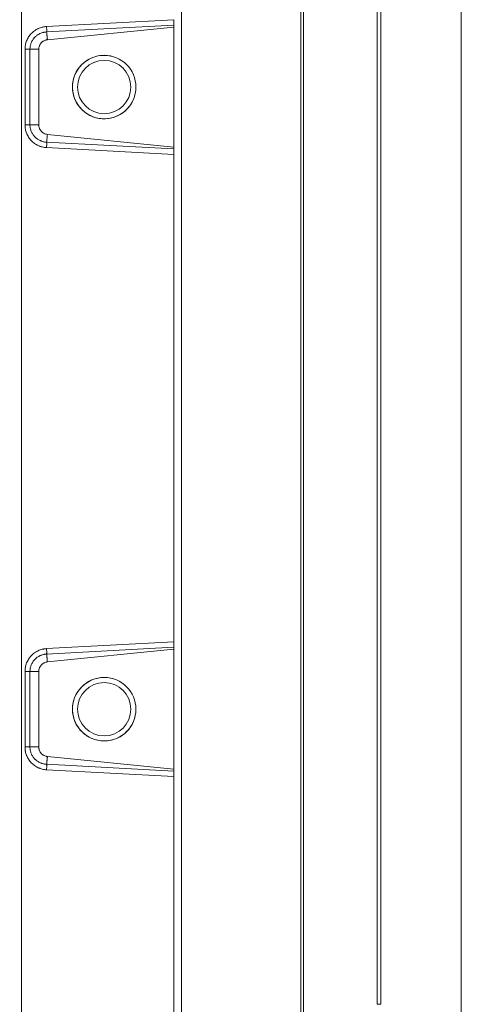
# Model space of a CAD drawing. Header units: millimetres. Extents: x 4 to 836, y 5 to 589.
# Tile 26 of 153: x 519 to 554, y 76 to 154. Entities that reach past the tile are written whole.
import ezdxf

# ---------------------------------------------------------------- set-up
doc = ezdxf.new("R2010")
doc.units = ezdxf.units.MM
doc.layers.add('1', color=7, linetype='Continuous', true_color=0xffffff)
doc.styles.add('ideas_simplex', font='simplex.shx')
doc.dimstyles.get("Standard").update_dxf_attribs({"dimtxt": 0.18, "dimasz": 0.18, "dimexe": 0.18, "dimexo": 0.0625, "dimgap": 0.09, "dimtad": 0, "dimtih": 1, "dimtoh": 1, "dimdec": 4, "dimzin": 0, "dimdsep": 46, "dimtxsty": 'Standard', "dimcen": 0.09, "dimadec": 0, "dimazin": 0, "dimtfac": 1, "dimtdec": 4, "dimtofl": 0, "dimtmove": 0, "dimatfit": 3, "dimfxl": 1, "dimtolj": 1, "dimtzin": 0, "dimarcsym": 0})

# ---------------------------------------------------------------- blocks, each defined once
blk = doc.blocks.new('_U9')
at = {"layer": '1', "color": 152, "lineweight": 13}
for p, q in [((469.858102, 112.831519), (469.858102, 30.116305)), ((547.158102, 62.954582), (547.158102, 30.116305))]:
    blk.add_line(p, q, dxfattribs=at)
at = {"layer": '1', "color": 87, "lineweight": 25}
for p, q in [((502.905602, 39.241305), (501.405602, 39.241305)), ((501.405602, 39.241305), (501.405602, 33.616305)), ((515.610602, 39.241305), (514.110602, 39.241305)), ((515.610602, 33.616305), (515.610602, 39.241305)), ((501.405602, 33.616305), (502.905602, 33.616305)), ((514.110602, 33.616305), (515.610602, 33.616305))]:
    blk.add_line(p, q, dxfattribs=at)
at = {"layer": '1', "color": 27, "lineweight": 13}
blk.add_line((547.158102, 32.116305), (469.858102, 32.116305), dxfattribs=at)
at = {"layer": '1', "color": 27, "lineweight": 18}
for points in [[(469.858102, 32.116305), (472.8581, 32.645285), (472.858104, 31.587324)], [(547.158102, 32.116305), (544.158104, 31.587324), (544.1581, 32.645285)]]:
    blk.add_solid(points, dxfattribs=at)
at = {"layer": '1', "color": 87, "linetype": 'Continuous', "lineweight": 25, "char_height": 3, "attachment_point": 7, "line_spacing_factor": 1.204819, "style": 'ideas_simplex'}
for s, insert in [('\\W1.2097;77,3', (502.877102, 41.376305)), ('\\W1.1919;3.04', (502.877102, 34.063805))]:
    blk.add_mtext(s, dxfattribs=dict(at, insert=insert))

msp = doc.modelspace()

# ---------------------------------------------------------------- linework, layer by layer
at = {"layer": '1', "color": 251, "linetype": 'Continuous', "lineweight": 18}
msp.add_line((553.508, 193.366), (553.508, 54.655), dxfattribs=at)
at = {"layer": '1', "color": 143, "linetype": 'Continuous', "lineweight": 18}
for p, q in [((531.458, 64.074), (531.458, 183.947)), ((547.158, 171.752), (547.158, 76.268)), ((530.858, 153.816), (530.858, 153.385)), ((520.882, 152.237), (530.858, 153.239)), ((530.858, 153.385), (530.858, 153.239)), ((530.858, 143.782), (530.858, 153.239)), ((520.205, 145.534), (520.205, 151.486)), ((519.116, 145.534), (519.508, 145.534)), ((530.858, 143.782), (520.882, 144.784)), ((530.858, 143.635), (530.858, 143.782)), ((530.858, 143.635), (530.858, 143.204)), ((530.858, 104.816), (530.858, 104.385)), ((530.858, 104.239), (520.882, 103.237)), ((530.858, 104.385), (530.858, 104.239)), ((530.858, 104.239), (530.858, 94.782)), ((520.205, 102.486), (520.205, 96.534)), ((519.116, 96.534), (519.508, 96.534)), ((520.882, 95.784), (530.858, 94.782)), ((530.858, 94.635), (530.858, 94.782)), ((530.858, 94.635), (530.858, 94.204))]:
    msp.add_line(p, q, dxfattribs=at)
at = {"layer": '1', "color": 143, "linetype": 'Continuous', "lineweight": 13}
for p, q in [((540.847, 69.844), (540.847, 178.177)), ((541.057, 178.173), (541.057, 69.847)), ((518.834, 172.722), (518.834, 75.299)), ((546.886, 76.268), (546.886, 171.752)), ((520.818, 153.281), (530.858, 153.816)), ((530.858, 153.385), (520.82, 152.85)), ((519.116, 145.534), (519.116, 151.487)), ((519.508, 151.486), (519.508, 145.534)), ((520.205, 151.486), (519.508, 151.486)), ((519.508, 145.534), (520.205, 145.534)), ((530.858, 143.204), (520.816, 143.74)), ((520.82, 144.17), (530.858, 143.635)), ((520.818, 104.281), (530.858, 104.816)), ((530.858, 104.385), (520.82, 103.85)), ((519.116, 96.534), (519.116, 102.487)), ((519.508, 102.486), (519.508, 96.534)), ((519.508, 102.486), (520.205, 102.486)), ((520.205, 96.534), (519.508, 96.534)), ((530.858, 94.204), (520.816, 94.74)), ((520.82, 95.17), (530.858, 94.635)), ((546.886, 76.268), (547.158, 76.268))]:
    msp.add_line(p, q, dxfattribs=at)
at = {"layer": '1', "color": 143, "linetype": 'Continuous', "lineweight": 18}
for centre, radius in [((525.358, 148.51), 2.5), ((525.358, 148.51), 2.1), ((525.358, 99.51), 2.5), ((525.358, 99.51), 2.1)]:
    msp.add_circle(centre, radius, dxfattribs=at)
at = {"layer": '1', "color": 143, "linetype": 'Continuous', "lineweight": 13}
for centre in [(525.358, 148.51), (525.358, 99.51)]:
    msp.add_arc(centre, 2.5, 75, 345, dxfattribs=at)
at = {"layer": '1', "color": 143, "linetype": 'Continuous', "lineweight": 18}
for centre in [(519.075, 151.487), (519.075, 102.487)]:
    msp.add_ellipse(centre, major_axis=(0.5, 0), ratio=0.000043, start_param=0.523603, end_param=1.489674, dxfattribs=at)
at = {"layer": '1', "color": 143, "linetype": 'Continuous', "lineweight": 13}
for points, knots in [([(519.116, 151.487), (519.116, 151.601), (519.127, 151.714), (519.159, 151.88), (519.173, 151.935), (519.204, 152.044), (519.223, 152.098), (519.287, 152.258), (519.338, 152.359), (519.429, 152.502), (519.462, 152.549), (519.514, 152.616), (519.532, 152.638), (519.57, 152.682), (519.589, 152.703), (519.687, 152.807), (519.772, 152.881), (519.91, 152.979), (519.958, 153.01), (520.032, 153.053), (520.058, 153.067), (520.108, 153.093), (520.134, 153.105), (520.263, 153.164), (520.369, 153.202), (520.507, 153.236), (520.535, 153.243), (520.591, 153.254), (520.619, 153.259), (520.704, 153.272), (520.761, 153.278), (520.818, 153.281)], [0, 0, 0, 0, 0.125, 0.125, 0.1875, 0.1875, 0.25, 0.25, 0.375, 0.375, 0.4375, 0.4375, 0.46875, 0.46875, 0.5, 0.5, 0.625, 0.625, 0.6875, 0.6875, 0.71875, 0.71875, 0.75, 0.75, 0.875, 0.875, 0.90625, 0.90625, 0.9375, 0.9375, 1, 1, 1, 1]), ([(520.82, 152.85), (520.777, 152.848), (520.733, 152.844), (520.668, 152.835), (520.646, 152.832), (520.603, 152.824), (520.582, 152.819), (520.476, 152.794), (520.394, 152.766), (520.295, 152.722), (520.275, 152.713), (520.236, 152.693), (520.217, 152.683), (520.16, 152.651), (520.123, 152.627), (520.016, 152.553), (519.95, 152.497), (519.874, 152.418), (519.86, 152.402), (519.831, 152.369), (519.817, 152.352), (519.776, 152.3), (519.751, 152.265), (519.681, 152.155), (519.641, 152.078), (519.575, 151.914), (519.551, 151.831), (519.517, 151.661), (519.508, 151.575), (519.508, 151.486)], [0, 0, 0, 0, 0.0625, 0.0625, 0.09375, 0.09375, 0.125, 0.125, 0.25, 0.25, 0.28125, 0.28125, 0.3125, 0.3125, 0.375, 0.375, 0.5, 0.5, 0.53125, 0.53125, 0.5625, 0.5625, 0.625, 0.625, 0.75, 0.75, 0.875, 0.875, 1, 1, 1, 1]), ([(520.818, 153.281), (520.82, 153.238), (520.822, 153.195), (520.824, 153.111), (520.825, 153.07), (520.826, 152.995), (520.825, 152.961), (520.824, 152.899), (520.822, 152.872), (520.82, 152.85)], [0, 0, 0, 0, 0.25, 0.25, 0.5, 0.5, 0.75, 0.75, 1, 1, 1, 1]), ([(520.816, 143.74), (520.702, 143.746), (520.591, 143.764), (520.427, 143.804), (520.373, 143.821), (520.293, 143.849), (520.266, 143.859), (520.213, 143.88), (520.187, 143.891), (520.057, 143.951), (519.959, 144.007), (519.821, 144.105), (519.776, 144.14), (519.712, 144.196), (519.691, 144.215), (519.649, 144.255), (519.629, 144.275), (519.531, 144.378), (519.462, 144.468), (519.37, 144.611), (519.342, 144.66), (519.303, 144.737), (519.29, 144.763), (519.267, 144.815), (519.256, 144.841), (519.203, 144.973), (519.171, 145.081), (519.144, 145.221), (519.139, 145.249), (519.13, 145.306), (519.127, 145.334), (519.119, 145.42), (519.116, 145.477), (519.116, 145.534)], [0, 0, 0, 0, 0.125, 0.125, 0.1875, 0.1875, 0.21875, 0.21875, 0.25, 0.25, 0.375, 0.375, 0.4375, 0.4375, 0.46875, 0.46875, 0.5, 0.5, 0.625, 0.625, 0.6875, 0.6875, 0.71875, 0.71875, 0.75, 0.75, 0.875, 0.875, 0.90625, 0.90625, 0.9375, 0.9375, 1, 1, 1, 1]), ([(519.508, 145.534), (519.508, 145.49), (519.51, 145.446), (519.517, 145.381), (519.52, 145.359), (519.526, 145.315), (519.53, 145.294), (519.551, 145.187), (519.576, 145.103), (519.625, 144.982), (519.643, 144.942), (519.684, 144.864), (519.706, 144.826), (519.776, 144.717), (519.83, 144.648), (519.906, 144.57), (519.921, 144.554), (519.953, 144.524), (519.97, 144.51), (520.02, 144.467), (520.054, 144.441), (520.161, 144.367), (520.237, 144.325), (520.337, 144.28), (520.357, 144.272), (520.398, 144.256), (520.418, 144.249), (520.48, 144.228), (520.521, 144.216), (520.647, 144.186), (520.733, 144.174), (520.82, 144.171)], [0, 0, 0, 0, 0.0625, 0.0625, 0.09375, 0.09375, 0.125, 0.125, 0.25, 0.25, 0.3125, 0.3125, 0.375, 0.375, 0.5, 0.5, 0.53125, 0.53125, 0.5625, 0.5625, 0.625, 0.625, 0.75, 0.75, 0.78125, 0.78125, 0.8125, 0.8125, 0.875, 0.875, 1, 1, 1, 1]), ([(520.816, 143.74), (520.819, 143.783), (520.821, 143.826), (520.824, 143.91), (520.825, 143.951), (520.825, 144.026), (520.825, 144.06), (520.824, 144.122), (520.822, 144.149), (520.82, 144.171)], [0, 0, 0, 0, 0.25, 0.25, 0.5, 0.5, 0.75, 0.75, 1, 1, 1, 1]), ([(519.116, 102.487), (519.116, 102.601), (519.127, 102.714), (519.159, 102.88), (519.173, 102.935), (519.204, 103.044), (519.223, 103.098), (519.287, 103.258), (519.338, 103.359), (519.429, 103.502), (519.462, 103.549), (519.514, 103.616), (519.532, 103.638), (519.57, 103.682), (519.589, 103.703), (519.687, 103.807), (519.772, 103.881), (519.91, 103.979), (519.958, 104.01), (520.032, 104.053), (520.058, 104.067), (520.108, 104.093), (520.134, 104.105), (520.263, 104.164), (520.369, 104.202), (520.507, 104.236), (520.535, 104.243), (520.591, 104.254), (520.619, 104.259), (520.704, 104.272), (520.761, 104.278), (520.818, 104.281)], [0, 0, 0, 0, 0.125, 0.125, 0.1875, 0.1875, 0.25, 0.25, 0.375, 0.375, 0.4375, 0.4375, 0.46875, 0.46875, 0.5, 0.5, 0.625, 0.625, 0.6875, 0.6875, 0.71875, 0.71875, 0.75, 0.75, 0.875, 0.875, 0.90625, 0.90625, 0.9375, 0.9375, 1, 1, 1, 1]), ([(520.818, 104.281), (520.82, 104.238), (520.822, 104.195), (520.824, 104.111), (520.825, 104.07), (520.826, 103.995), (520.825, 103.961), (520.824, 103.899), (520.822, 103.872), (520.82, 103.85)], [0, 0, 0, 0, 0.25, 0.25, 0.5, 0.5, 0.75, 0.75, 1, 1, 1, 1]), ([(520.82, 103.85), (520.777, 103.848), (520.733, 103.844), (520.668, 103.835), (520.646, 103.832), (520.603, 103.824), (520.582, 103.819), (520.476, 103.794), (520.394, 103.766), (520.295, 103.722), (520.275, 103.713), (520.236, 103.693), (520.217, 103.683), (520.16, 103.651), (520.123, 103.627), (520.016, 103.553), (519.95, 103.497), (519.874, 103.418), (519.86, 103.402), (519.831, 103.369), (519.817, 103.352), (519.776, 103.3), (519.751, 103.265), (519.681, 103.155), (519.641, 103.078), (519.575, 102.914), (519.551, 102.831), (519.517, 102.661), (519.508, 102.575), (519.508, 102.486)], [0, 0, 0, 0, 0.0625, 0.0625, 0.09375, 0.09375, 0.125, 0.125, 0.25, 0.25, 0.28125, 0.28125, 0.3125, 0.3125, 0.375, 0.375, 0.5, 0.5, 0.53125, 0.53125, 0.5625, 0.5625, 0.625, 0.625, 0.75, 0.75, 0.875, 0.875, 1, 1, 1, 1]), ([(520.816, 94.74), (520.702, 94.746), (520.591, 94.764), (520.427, 94.804), (520.373, 94.821), (520.293, 94.849), (520.266, 94.859), (520.213, 94.88), (520.187, 94.891), (520.057, 94.951), (519.959, 95.007), (519.821, 95.105), (519.776, 95.14), (519.712, 95.196), (519.691, 95.215), (519.649, 95.255), (519.629, 95.275), (519.531, 95.378), (519.462, 95.468), (519.37, 95.611), (519.342, 95.66), (519.303, 95.737), (519.29, 95.763), (519.267, 95.815), (519.256, 95.841), (519.203, 95.973), (519.171, 96.081), (519.144, 96.221), (519.139, 96.249), (519.13, 96.306), (519.127, 96.334), (519.119, 96.42), (519.116, 96.477), (519.116, 96.534)], [0, 0, 0, 0, 0.125, 0.125, 0.1875, 0.1875, 0.21875, 0.21875, 0.25, 0.25, 0.375, 0.375, 0.4375, 0.4375, 0.46875, 0.46875, 0.5, 0.5, 0.625, 0.625, 0.6875, 0.6875, 0.71875, 0.71875, 0.75, 0.75, 0.875, 0.875, 0.90625, 0.90625, 0.9375, 0.9375, 1, 1, 1, 1]), ([(519.508, 96.534), (519.508, 96.49), (519.51, 96.446), (519.517, 96.381), (519.52, 96.359), (519.526, 96.315), (519.53, 96.294), (519.551, 96.187), (519.576, 96.103), (519.625, 95.982), (519.643, 95.942), (519.684, 95.864), (519.706, 95.826), (519.776, 95.717), (519.83, 95.648), (519.906, 95.57), (519.921, 95.554), (519.953, 95.524), (519.97, 95.51), (520.02, 95.467), (520.054, 95.441), (520.161, 95.367), (520.237, 95.325), (520.337, 95.28), (520.357, 95.272), (520.398, 95.256), (520.418, 95.249), (520.48, 95.228), (520.521, 95.216), (520.647, 95.186), (520.733, 95.174), (520.82, 95.171)], [0, 0, 0, 0, 0.0625, 0.0625, 0.09375, 0.09375, 0.125, 0.125, 0.25, 0.25, 0.3125, 0.3125, 0.375, 0.375, 0.5, 0.5, 0.53125, 0.53125, 0.5625, 0.5625, 0.625, 0.625, 0.75, 0.75, 0.78125, 0.78125, 0.8125, 0.8125, 0.875, 0.875, 1, 1, 1, 1]), ([(520.816, 94.74), (520.819, 94.783), (520.821, 94.826), (520.824, 94.91), (520.825, 94.951), (520.825, 95.026), (520.825, 95.06), (520.824, 95.122), (520.822, 95.149), (520.82, 95.171)], [0, 0, 0, 0, 0.25, 0.25, 0.5, 0.5, 0.75, 0.75, 1, 1, 1, 1])]:
    msp.add_open_spline(points, degree=3, knots=knots, dxfattribs=at)
for points in [[(520.882, 152.237), (520.82, 152.85)], [(520.882, 144.784), (520.82, 144.17)], [(520.882, 103.237), (520.82, 103.85)], [(520.882, 95.784), (520.82, 95.17)]]:
    msp.add_open_spline(points, degree=1, dxfattribs=at)
at = {"layer": '1', "color": 143, "linetype": 'Continuous', "lineweight": 18}
for points, knots in [([(520.205, 151.486), (520.205, 151.509), (520.206, 151.532), (520.21, 151.578), (520.213, 151.601), (520.226, 151.67), (520.239, 151.714), (520.263, 151.778), (520.272, 151.8), (520.293, 151.841), (520.304, 151.862), (520.328, 151.901), (520.341, 151.921), (520.368, 151.958), (520.383, 151.976), (520.43, 152.027), (520.463, 152.058), (520.519, 152.1), (520.538, 152.113), (520.577, 152.138), (520.597, 152.149), (520.659, 152.18), (520.702, 152.197), (520.757, 152.213), (520.768, 152.216), (520.791, 152.222), (520.802, 152.224), (520.836, 152.231), (520.859, 152.234), (520.882, 152.237)], [0, 0, 0, 0, 0.0625, 0.0625, 0.125, 0.125, 0.25, 0.25, 0.3125, 0.3125, 0.375, 0.375, 0.4375, 0.4375, 0.5, 0.5, 0.625, 0.625, 0.6875, 0.6875, 0.75, 0.75, 0.875, 0.875, 0.90625, 0.90625, 0.9375, 0.9375, 1, 1, 1, 1]), ([(520.882, 144.784), (520.836, 144.789), (520.791, 144.798), (520.724, 144.817), (520.703, 144.825), (520.67, 144.837), (520.66, 144.842), (520.639, 144.851), (520.628, 144.856), (520.576, 144.882), (520.537, 144.907), (520.482, 144.948), (520.464, 144.963), (520.43, 144.994), (520.414, 145.011), (520.367, 145.062), (520.34, 145.099), (520.304, 145.158), (520.293, 145.179), (520.273, 145.22), (520.263, 145.242), (520.239, 145.306), (520.226, 145.35), (520.213, 145.419), (520.21, 145.442), (520.206, 145.488), (520.205, 145.511), (520.205, 145.534)], [0, 0, 0, 0, 0.125, 0.125, 0.1875, 0.1875, 0.21875, 0.21875, 0.25, 0.25, 0.375, 0.375, 0.4375, 0.4375, 0.5, 0.5, 0.625, 0.625, 0.6875, 0.6875, 0.75, 0.75, 0.875, 0.875, 0.9375, 0.9375, 1, 1, 1, 1]), ([(520.882, 103.237), (520.859, 103.234), (520.837, 103.231), (520.791, 103.222), (520.769, 103.216), (520.702, 103.197), (520.659, 103.18), (520.597, 103.149), (520.577, 103.138), (520.548, 103.119), (520.538, 103.113), (520.519, 103.1), (520.491, 103.08), (520.464, 103.057), (520.43, 103.026), (520.413, 103.009), (520.367, 102.958), (520.34, 102.921), (520.304, 102.862), (520.293, 102.842), (520.272, 102.8), (520.263, 102.778), (520.239, 102.714), (520.226, 102.67), (520.215, 102.613), (520.214, 102.602), (520.21, 102.579), (520.209, 102.567), (520.206, 102.532), (520.205, 102.509), (520.205, 102.486)], [0, 0, 0, 0, 0.0625, 0.0625, 0.125, 0.125, 0.25, 0.25, 0.3125, 0.3125, 0.34375, 0.34375, 0.375, 0.4375, 0.4375, 0.5, 0.5, 0.625, 0.625, 0.6875, 0.6875, 0.75, 0.75, 0.875, 0.875, 0.90625, 0.90625, 0.9375, 0.9375, 1, 1, 1, 1]), ([(520.205, 96.534), (520.205, 96.488), (520.209, 96.442), (520.222, 96.374), (520.227, 96.352), (520.236, 96.319), (520.24, 96.307), (520.247, 96.285), (520.251, 96.274), (520.272, 96.22), (520.292, 96.179), (520.328, 96.12), (520.34, 96.101), (520.368, 96.064), (520.383, 96.045), (520.429, 95.994), (520.463, 95.963), (520.518, 95.921), (520.537, 95.908), (520.566, 95.89), (520.577, 95.884), (520.597, 95.872), (520.607, 95.867), (520.658, 95.841), (520.701, 95.824), (520.768, 95.805), (520.79, 95.799), (520.836, 95.79), (520.859, 95.787), (520.882, 95.784)], [0, 0, 0, 0, 0.125, 0.125, 0.1875, 0.1875, 0.21875, 0.21875, 0.25, 0.25, 0.375, 0.375, 0.4375, 0.4375, 0.5, 0.5, 0.625, 0.625, 0.6875, 0.6875, 0.71875, 0.71875, 0.75, 0.75, 0.875, 0.875, 0.9375, 0.9375, 1, 1, 1, 1])]:
    msp.add_open_spline(points, degree=3, knots=knots, dxfattribs=at)
for points in [[(530.858, 143.204), (530.858, 104.816)], [(530.858, 94.204), (530.858, 64.073)]]:
    msp.add_open_spline(points, degree=1, dxfattribs=at)

# ---------------------------------------------------------------- dimensions: what is measured, and where the dimension line sits
at = {"layer": '1', "color": 87, "linetype": 'Continuous', "lineweight": 25}
dim = msp.add_linear_dim(base=(547.158, 32.116), p1=(469.858, 116.23), p2=(547.158, 65.455), angle=180, text='<>\\P[\\C87;\\H3.00;\\Fsimplex.shx;3.04\\Fsimplex.shx;\\H3.00;\\C87; ]', dimstyle='Standard', override={"dimtxt": 3, "dimasz": 3, "dimexe": 2, "dimexo": 2.5, "dimgap": 1.5, "dimtad": 1, "dimtih": 0, "dimtoh": 0, "dimdec": 2, "dimlfac": 1, "dimzin": 8, "dimdsep": 44, "dimlunit": 2, "dimtxsty": 'ideas_simplex', "dimsah": 1, "dimse1": 0, "dimse2": 0, "dimsd1": 0, "dimsd2": 0, "dimclrd": 27, "dimclre": 152, "dimclrt": 87, "dimtol": 0, "dimtm": -0.1, "dimtfac": 0.5, "dimtdec": 2, "dimtofl": 1, "dimtmove": 0, "dimtzin": 8, "dimlwd": 13, "dimlwe": 13}, dxfattribs=at)
dim.commit()
dim.dimension.update_dxf_attribs({"geometry": '_U9', "text_midpoint": (508.508, 32.116), "dimtype": 160})

doc.saveas('drawing.dxf')
